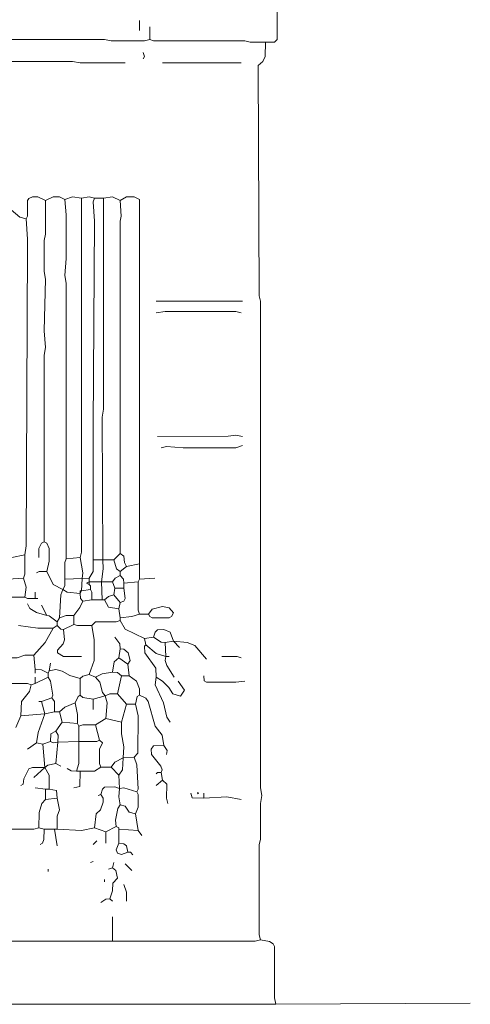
# Model space of a CAD drawing. Header units: millimetres. Extents: x 11 to 20000, y -4 to 8232.
# Tile 49 of 54: x 18680 to 20000, y -4 to 2879. Entities that reach past the tile are written whole.
import ezdxf

# ---------------------------------------------------------------- set-up
doc = ezdxf.new("R2010")
doc.units = ezdxf.units.MM
doc.layers.add('ARCHITECTURE', color=7, linetype='Continuous', lineweight=13)
doc.layers.add('PLANTING', color=7, linetype='Continuous', lineweight=13)

msp = doc.modelspace()

# ---------------------------------------------------------------- linework, layer by layer
at = {"layer": 'ARCHITECTURE', "color": 7, "lineweight": 13}
for points in [[(19377.82805, 3012.82025), (19389.14027, 3009.19751), (19426.84955, 3008.89514), (19438.00566, 2997.73756), (19434.39604, 2963.8009), (19434.23586, 2820.51946), (19426.84118, 2813.12624), (19400.45249, 2812.97161)], [(19400.45249, 2812.97161), (19399.40305, 2771.49321), (19392.75679, 2756.41674), (19379.03224, 2744.94977), (19381.59876, 2070.13575), (19385.36357, 2055.05283), (19385.37602, 629.71437), (19389.14027, 607.08993), (19385.37602, 584.4655), (19385.22127, 478.88292), (19381.60475, 463.8009), (19381.60475, 199.85011), (19385.36765, 184.76527)], [(19042.23416, 2782.80543), (19045.70701, 2771.49943), (19042.23416, 2763.95147)], [(18989.44005, 2752.63925), (18857.46606, 2752.64548), (18834.84163, 2756.41052), (17300.15271, 2756.4043), (17288.8405, 2752.63925)], [(19328.80656, 2752.63925), (19098.79525, 2752.63925)], [(18246.60633, 2503.77048), (18291.8552, 2499.85226), (18359.72851, 2483.86086), (18480.39027, 2438.47738), (18555.80882, 2397.14061), (18623.68213, 2349.02217), (18680.24321, 2301.20701), (18699.09502, 2296.38009)], [(18755.65611, 2349.1707), (18733.03167, 2360.33439), (18717.94683, 2360.33439), (18706.79072, 2355.65532), (18703.02093, 2349.1638), (18702.71844, 2303.92805), (18699.09502, 2296.38009)], [(18755.65611, 2349.1707), (18755.64921, 2251.13122), (18751.89186, 2232.27726), (18751.89186, 2141.77952), (18755.65611, 2119.15509), (18751.89186, 1968.32579), (18755.65611, 1919.30645), (18751.89186, 1896.68201), (18751.88348, 1349.92364)], [(18812.21719, 2352.94118), (18797.13235, 2360.33439), (18778.28054, 2360.33439), (18755.65611, 2349.1707)], [(18812.21719, 2352.94118), (18834.84163, 2360.33518), (18861.23869, 2356.71165)], [(18812.21719, 2352.94118), (18815.98145, 2307.69231), (18815.98145, 2179.48744), (18812.21719, 2130.46731), (18815.98145, 2107.84287), (18815.98982, 1300.90498)], [(18857.46606, 1304.67477), (18861.23032, 1319.75962), (18861.23869, 2356.71165)], [(18898.94231, 2356.71165), (18883.86312, 2360.48292), (18861.23869, 2356.71165)], [(18898.94231, 2356.71165), (18895.17941, 2345.39943), (18898.93824, 2288.83835), (18895.17342, 1689.29016), (18895.17342, 1670.43835), (18895.17342, 1478.13066), (18895.17342, 1459.27602), (18895.17342, 1406.48473), (18895.17342, 1383.86029), (18895.17342, 1297.13518)], [(18898.94231, 2356.71165), (18925.33937, 2356.71165)], [(18923.45588, 1297.13518), (18921.56674, 1715.68722), (18925.33247, 1738.31165), (18925.33937, 2356.71165)], [(18974.36086, 2349.1707), (18951.73643, 2360.33518), (18925.33937, 2356.71165)], [(18974.36086, 2349.1707), (18993.21267, 2360.32828), (19015.8371, 2360.32828), (19030.92002, 2352.93428), (19030.92002, 2345.39943), (19030.92002, 2066.36527), (19030.92002, 2039.96957), (19030.92002, 2017.34514), (19030.92002, 1711.91459), (19030.92002, 1696.83258), (19030.92002, 1644.04129), (19030.92002, 1591.25283), (19030.92002, 1572.39819), (19030.92002, 1463.04581), (19030.92002, 1440.42138), (19030.92002, 1319.75962), (19030.92002, 1285.82296)], [(18974.36086, 1315.98699), (18974.36493, 2288.83835), (18977.83371, 2303.92183), (18974.36086, 2349.1707)], [(18695.3224, 1312.21719), (18699.08812, 1338.61143), (18702.86572, 2217.19457), (18702.86572, 2236.04853), (18699.09502, 2296.38009)], [(19079.93778, 2055.05283), (19098.79525, 2055.05283), (19332.57919, 2055.05283)], [(19079.93778, 2021.1164), (19106.33484, 2024.88688), (19313.72738, 2024.88066), (19328.80656, 2021.1164)], [(19083.71041, 1659.12613), (19291.10294, 1659.131), (19313.72738, 1662.89593), (19332.57919, 1659.12613)], [(19332.57919, 1632.72907), (19313.72738, 1625.19434), (19159.1233, 1625.19434), (19110.10747, 1628.95928), (19095.02262, 1625.18948)], [(17236.04638, 180.99548), (18951.73643, 180.99548)], [(19385.36765, 184.76527), (19370.28846, 181.0017), (18951.73643, 180.99548)], [(19430.61652, -3.7707), (19426.85362, 15.08201), (19426.69344, 165.91346), (19422.92364, 173.306), (19411.76471, 179.93914), (19385.36765, 184.76527)], [(19430.61652, -3.7707), (20000, 0)], [(19430.61652, -3.7707), (19407.99208, -3.7707), (17251.13122, -3.7707), (17232.27941, -3.7707)]]:
    msp.add_lwpolyline(points, dxfattribs=at)
at = {"layer": 'PLANTING', "color": 7, "lineweight": 13}
for points in [[(19030.92195, 2877.07364), (19030.92195, 2846.90826)], [(19061.08597, 2820.51256), (19061.08597, 2858.22048)], [(19061.08597, 2820.51256), (19046.00113, 2816.7483), (18947.9638, 2816.7483), (18929.11199, 2820.50633), (18378.58032, 2820.51878), (18359.72851, 2824.2836), (17239.819, 2824.28382)], [(19400.45249, 2812.97161), (19355.20362, 2813.11934), (19340.11878, 2816.73586), (19072.39819, 2816.7483), (19061.08597, 2820.51256)], [(18736.80238, 1304.67477), (18736.80238, 1312.2241), (18736.80238, 1331.07183), (18744.48473, 1345.99921), (18751.88348, 1349.92364)], [(18759.42873, 1263.19853), (18766.82059, 1293.36256), (18766.82059, 1331.07183), (18759.28507, 1345.99921), (18751.88348, 1349.92364)], [(18695.3224, 1312.21719), (18657.61878, 1304.67477)], [(18695.3224, 1312.21719), (18695.17602, 1255.65611), (18691.55543, 1244.34389)], [(18812.21719, 1240.5741), (18812.36493, 1289.59276), (18815.98982, 1300.90498)], [(18857.46606, 1304.67477), (18815.98982, 1300.90498)], [(18863.12217, 1242.45758), (18864.85928, 1259.4259), (18857.46606, 1304.67477)], [(18955.50339, 1297.13518), (18974.36086, 1315.98699)], [(18993.21267, 1278.28054), (18986.72805, 1289.59276), (18985.67115, 1308.43982), (18974.36086, 1315.98699)], [(18883.86312, 1244.34389), (18895.17342, 1263.19853), (18895.17342, 1297.13518)], [(18923.45588, 1297.13518), (18895.17342, 1297.13518)], [(18919.68326, 1233.03167), (18925.19163, 1270.73812), (18923.45588, 1297.13518)], [(18923.45588, 1297.13518), (18955.50339, 1297.13518)], [(18955.50339, 1297.13518), (18964.24446, 1270.7457), (18974.36086, 1263.19853)], [(18993.21267, 1278.28054), (18974.36086, 1263.19853)], [(18993.21267, 1278.28054), (19030.92002, 1285.82296)], [(19030.92195, 1240.5741), (19030.92002, 1274.51075), (19030.92002, 1285.82296)], [(18646.30656, 1240.5741), (18691.55543, 1244.34389)], [(18695.3224, 1187.78281), (18698.94729, 1217.94966), (18691.55543, 1244.34389)], [(18729.25905, 1259.4259), (18736.80837, 1263.05011), (18759.42873, 1263.19853)], [(18806.56109, 1210.40724), (18778.42828, 1225.63767), (18759.42873, 1263.19853)], [(18806.56109, 1210.40724), (18812.06527, 1221.71946), (18812.21719, 1240.5741)], [(18863.12217, 1242.45758), (18812.21719, 1240.5741)], [(18863.12217, 1242.45758), (18861.23869, 1206.63744)], [(18863.12217, 1242.45758), (18883.86312, 1244.34389)], [(18883.86312, 1244.34389), (18883.86312, 1233.03167)], [(18951.73643, 1233.03167), (18959.42376, 1244.19615), (18974.36086, 1251.88631)], [(18974.36086, 1251.88631), (18974.36086, 1263.19853)], [(18974.36086, 1251.88631), (18984.46753, 1240.5741), (18985.67308, 1229.26188)], [(19030.92195, 1240.5741), (19027.14932, 1233.03167)], [(19030.92195, 1240.5741), (19076.17081, 1244.34389)], [(18883.86312, 1225.48925), (18876.31787, 1229.26188), (18883.86312, 1233.03167)], [(18919.68326, 1233.03167), (18883.86312, 1233.03167)], [(18883.86312, 1225.48925), (18883.86312, 1233.03167)], [(18883.86312, 1225.48925), (18887.63009, 1221.71946), (18887.63009, 1210.40724)], [(18919.68326, 1233.03167), (18951.73643, 1233.03167)], [(18919.68326, 1233.03167), (18921.56674, 1180.24038)], [(18951.73643, 1233.03167), (18959.27602, 1214.17704)], [(18955.50339, 1195.32523), (18959.27602, 1214.17704)], [(18985.67308, 1214.17704), (18959.27602, 1214.17704)], [(18985.67308, 1214.17704), (18989.28676, 1184.01301), (18985.51697, 1176.62523), (18974.36086, 1172.70079)], [(18985.67308, 1229.26188), (19027.14932, 1233.03167)], [(18985.67308, 1229.26188), (18985.67308, 1214.17704)], [(19030.92195, 1138.76414), (19027.29706, 1150.07636), (19027.14932, 1233.03167)], [(18695.3224, 1187.78281), (18650.07353, 1187.78281)], [(18695.3224, 1187.78281), (18702.87172, 1184.16007), (18725.49208, 1184.01301)], [(18725.49208, 1202.86482), (18725.49208, 1184.01301)], [(18733.03167, 1184.01301), (18725.49208, 1184.01301)], [(18806.56109, 1210.40724), (18801.05271, 1195.32523), (18797.13235, 1127.45192)], [(18806.56109, 1210.40724), (18819.75543, 1203.02014), (18857.46606, 1199.09502)], [(18861.23869, 1206.63744), (18857.46606, 1206.63744), (18857.46606, 1199.09502)], [(18861.23869, 1206.63744), (18857.46606, 1199.09502)], [(18865.00566, 1176.47059), (18858.66188, 1184.01787), (18857.46606, 1199.09502)], [(18861.23869, 1206.63744), (18887.63009, 1210.40724)], [(18891.40271, 1180.24038), (18891.25498, 1202.85995), (18887.63009, 1210.40724)], [(18955.50339, 1195.32523), (18940.42421, 1190.35543), (18929.11199, 1180.24038)], [(18955.50339, 1195.32523), (18974.36086, 1172.70079)], [(18759.42873, 1134.99152), (18729.25905, 1143.7319), (18710.41414, 1154.90249), (18702.86765, 1168.92817)], [(18759.42873, 1134.99152), (18744.34389, 1165.15837)], [(18838.61425, 1134.99152), (18856.40973, 1157.61595), (18865.00566, 1176.47059)], [(18891.40271, 1180.24038), (18865.00566, 1176.47059)], [(18921.56674, 1180.24038), (18891.40271, 1180.24038)], [(18921.56674, 1180.24038), (18929.11199, 1180.24038)], [(18970.58824, 1153.84615), (18940.57059, 1158.82081), (18929.11199, 1180.24038)], [(18970.58824, 1153.84615), (18974.36086, 1172.70079)], [(18970.58824, 1153.84615), (18974.36086, 1127.45192)], [(18759.42873, 1134.99152), (18766.97523, 1133.78812), (18789.59276, 1116.13971)], [(18797.13235, 1127.45192), (18789.59276, 1116.13971)], [(18797.13235, 1127.45192), (18815.98982, 1134.83824), (18838.61425, 1134.99152)], [(18838.61425, 1134.99152), (18838.61425, 1108.59729)], [(19030.92195, 1138.76414), (19008.29751, 1131.36946), (18974.36086, 1127.45192)], [(18974.36086, 1127.45192), (18974.36086, 1119.9095)], [(19030.92195, 1138.76414), (19057.31335, 1138.76414)], [(18778.28054, 1097.28507), (18733.03167, 1097.43281), (18676.47059, 1104.82749)], [(18778.28054, 1097.28507), (18754.59977, 1055.806), (18721.71946, 1018.09955)], [(18778.28054, 1097.28507), (18789.59276, 1104.82749)], [(18789.59276, 1104.82749), (18789.59276, 1116.13971)], [(18808.44457, 1093.51527), (18800.89808, 1094.71867), (18789.59276, 1104.82749)], [(18808.44457, 1093.51527), (18838.61425, 1108.59729)], [(18838.61425, 1108.59729), (18849.92647, 1104.97455), (18891.40271, 1104.82749)], [(18883.86312, 961.53846), (18898.79593, 1003.01753), (18898.79593, 1063.34842), (18891.40271, 1104.82749)], [(18891.40271, 1104.82749), (18902.71493, 1115.98439), (18963.04864, 1116.28676), (18974.36086, 1119.9095)], [(19046.00113, 1067.11821), (18989.44842, 1094.57093), (18974.36086, 1119.9095)], [(18808.44457, 1093.51527), (18811.16776, 1063.34842), (18807.24876, 1052.0362), (18790.80385, 1033.18156), (18790.80385, 1025.64683), (18808.44457, 1014.47749), (18861.23869, 1014.32975)], [(18959.27602, 1070.89084), (18973.16086, 1052.0362), (18974.36086, 1036.95419)], [(19072.39819, 1070.89084), (19046.00113, 1067.11821)], [(19049.77376, 1048.2664), (19046.00113, 1067.11821)], [(19130.84276, 1059.57862), (19121.26357, 1085.81821), (19102.56222, 1093.36686), (19083.71731, 1092.31041), (19077.22579, 1085.96595), (19072.39819, 1070.89084)], [(19072.39819, 1070.89084), (19095.02262, 1056.86312), (19106.33484, 1055.806)], [(19049.77376, 1048.2664), (19046.15034, 1044.3405), (19047.20113, 1025.64197), (19078.73507, 980.3931), (19079.93778, 953.99604)], [(19108.21833, 1014.32975), (19079.94615, 1022.92647), (19049.77376, 1048.2664)], [(19130.84276, 1059.57862), (19106.33484, 1055.806)], [(19108.21833, 1014.32975), (19106.33484, 1055.806)], [(19130.84276, 1059.57862), (19170.43552, 1055.65894), (19193.05995, 1047.20928), (19226.99661, 1006.78733)], [(19130.84276, 1059.57862), (19147.81109, 1040.72398)], [(18604.82466, 935.14423), (18609.64672, 961.53846), (18631.36946, 998.19615), (18657.61878, 1010.41007), (18672.69796, 1010.70554), (18695.3224, 1017.95181), (18721.71946, 1018.09955)], [(18721.71946, 1018.09955), (18725.49208, 976.62048)], [(18951.73643, 969.08088), (18956.70339, 999.24491), (18970.58824, 1010.55713)], [(18970.58824, 1010.55713), (18974.36086, 1036.95419)], [(18970.58824, 1010.55713), (18996.98529, 991.70532)], [(18996.98529, 991.70532), (19004.22251, 1003.01753), (18997.87873, 1025.63439), (18985.67308, 1035.89706), (18974.36086, 1036.95419)], [(19108.21833, 1014.32975), (19106.48676, 1003.01753), (19111.30328, 987.93269), (19132.7319, 953.99604)], [(19108.21833, 1014.32975), (19117.64706, 1014.32975)], [(19272.24548, 1014.32975), (19317.49434, 1014.18133), (19328.80656, 1010.55713)], [(18766.96833, 972.85068), (18770.74095, 995.47511)], [(19000.75226, 957.76867), (18996.98529, 991.70532)], [(18763.1957, 965.30826), (18744.34389, 975.57172), (18725.49208, 976.62048)], [(18725.49208, 965.30826), (18725.49208, 976.62048)], [(18725.49208, 935.14423), (18725.49208, 953.99604)], [(18725.49208, 935.14423), (18763.1957, 953.99604)], [(18766.96833, 972.85068), (18763.1957, 965.30826)], [(18763.1957, 953.99604), (18763.1957, 965.30826)], [(18763.1957, 953.99604), (18770.58484, 942.68382), (18777.08473, 901.21244), (18774.50792, 893.66516)], [(18766.96833, 972.85068), (18785.82014, 976.46719), (18804.6776, 971.80124), (18827.30204, 958.96584), (18857.46606, 950.22624)], [(18883.86312, 961.53846), (18865.01403, 956.57002), (18857.46606, 950.22624)], [(18902.71493, 953.99604), (18883.86312, 961.53846)], [(18951.73643, 969.08088), (18921.56674, 964.2595), (18902.71493, 953.99604)], [(18930.99548, 899.32127), (18922.83303, 908.6802), (18914.92059, 938.91403), (18902.71493, 953.99604)], [(18951.73643, 969.08088), (18966.81561, 968.02376), (18978.12783, 957.76867)], [(18966.81561, 904.97738), (18978.12783, 957.76867)], [(18978.12783, 957.76867), (19000.75226, 957.76867)], [(19000.75226, 957.76867), (19022.32172, 942.67896), (19030.77274, 920.05939), (19030.92195, 901.20758)], [(19121.41968, 822.02206), (19111.31018, 837.10407), (19101.50724, 878.58314), (19077.22579, 931.37161), (19079.93778, 953.99604)], [(19144.04412, 942.68382), (19162.59355, 916.28959), (19151.57681, 898.78824), (19129.10701, 905.13201), (19117.49932, 923.83201), (19098.79525, 942.67896), (19079.93778, 953.99604)], [(19219.45701, 957.76867), (19220.6612, 942.83914), (19227.00498, 939.06867), (19313.72738, 938.92025), (19340.11878, 942.68382)], [(18604.82466, 935.14423), (18619.9095, 931.37919), (18638.76131, 934.99581), (18702.86765, 935.13733), (18714.17986, 931.37161)], [(18684.01018, 840.87387), (18685.21018, 882.35294), (18709.20305, 912.5198), (18714.17986, 931.37161)], [(18725.49208, 935.14423), (18714.17986, 931.37161)], [(18857.46606, 950.22624), (18857.46606, 901.20758)], [(18744.34389, 882.35294), (18774.50792, 893.66516)], [(18782.05317, 852.18609), (18781.89706, 882.35294), (18774.50792, 893.66516)], [(18842.38122, 878.58314), (18851.11538, 897.28167), (18857.46606, 901.20758)], [(18857.46606, 901.20758), (18865.01403, 894.86312), (18895.17534, 889.89536)], [(18930.99548, 899.32127), (18895.17534, 889.89536)], [(18966.81561, 904.97738), (18944.18982, 904.82613), (18930.99548, 899.32127)], [(18930.99548, 899.32127), (18936.64468, 878.58314), (18932.87896, 833.33428)], [(18966.81561, 904.97738), (18993.21267, 874.81052)], [(19019.60973, 874.81052), (19024.5698, 897.28167), (19030.92195, 901.20758)], [(19102.56222, 754.14876), (19097.59661, 784.31278), (19077.36663, 810.70984), (19056.40475, 882.35294), (19049.62602, 892.60882), (19030.92195, 901.20758)], [(18736.8043, 882.35294), (18744.34389, 882.35294)], [(18753.77262, 846.52998), (18744.34389, 882.35294)], [(18842.38122, 878.58314), (18812.21719, 866.2138), (18797.13235, 852.18609)], [(18842.38122, 878.58314), (18849.77726, 844.64649), (18849.92647, 818.24943)], [(18895.17534, 859.72851), (18895.17534, 889.89536)], [(18993.21267, 874.81052), (18978.12783, 822.02206)], [(19019.60973, 874.81052), (18993.21267, 874.81052)], [(19019.60973, 874.81052), (19027.00158, 840.87387), (19025.94514, 731.52432), (19015.8371, 720.2121)], [(18684.01018, 840.87387), (18668.931, 806.93722)], [(18684.01018, 840.87387), (18753.77262, 846.52998)], [(18753.77262, 846.52998), (18734.08111, 791.8552), (18729.25905, 761.68835)], [(18753.77262, 846.52998), (18782.05317, 852.18609)], [(18782.05317, 852.18609), (18797.13235, 852.18609)], [(18797.13235, 852.18609), (18804.6776, 822.02206)], [(18785.82014, 795.625), (18804.6776, 822.02206)], [(18804.6776, 822.02206), (18849.92647, 818.24943)], [(18853.69344, 810.70984), (18849.92647, 818.24943)], [(18853.69344, 810.70984), (18865.00566, 814.3319), (18902.71493, 814.47964)], [(18853.69344, 810.70984), (18853.69344, 765.46097)], [(18902.71493, 814.47964), (18932.87896, 833.33428)], [(18902.71493, 814.47964), (18914.02715, 769.23077)], [(18932.87896, 833.33428), (18978.12783, 822.02206)], [(18983.78394, 718.32579), (18985.52387, 750.37613), (18978.27704, 788.08541), (18978.12783, 822.02206)], [(18785.82014, 795.625), (18771.94367, 788.07783), (18770.74095, 765.46097)], [(18785.82014, 795.625), (18793.20928, 784.31278), (18791.47624, 763.57466)], [(18729.25905, 761.68835), (18702.86765, 742.83654)], [(18748.11652, 757.91855), (18729.25905, 761.68835)], [(18770.74095, 765.46097), (18748.11652, 757.91855)], [(18754.14819, 689.29129), (18748.11652, 757.91855)], [(18770.74095, 765.46097), (18778.29016, 761.83959), (18791.47624, 763.57466)], [(18785.82014, 701.35747), (18791.47624, 763.57466)], [(18791.47624, 763.57466), (18853.69344, 765.46097)], [(18846.15385, 678.73303), (18853.54706, 701.35747), (18853.69344, 765.46097)], [(18914.02715, 769.23077), (18906.47919, 765.60803), (18853.69344, 765.46097)], [(18917.79977, 690.04525), (18914.17489, 701.35747), (18914.17489, 742.83654), (18922.93529, 761.68348), (18914.02715, 769.23077)], [(19095.02262, 674.96324), (19097.59525, 682.51041), (19093.97319, 693.81505), (19066.06131, 727.7517), (19065.01188, 742.83654), (19072.40509, 752.94389), (19102.56222, 754.14876)], [(19110.10747, 727.7517), (19112.52262, 739.06391), (19102.56222, 754.14876)], [(18785.82014, 701.35747), (18763.14333, 696.36629), (18754.14819, 689.29129)], [(18785.82014, 701.35747), (18800.90498, 693.81505)], [(18947.9638, 690.04525), (18959.28292, 704.9802), (18983.78394, 718.32579)], [(18983.78394, 718.32579), (18981.74717, 682.50283), (18970.58824, 667.42081)], [(18983.78394, 718.32579), (19015.8371, 720.2121)], [(19023.3767, 618.40215), (19027.00158, 625.94932), (19023.23032, 697.58767), (19015.8371, 720.2121)], [(18754.14819, 689.29129), (18717.94683, 689.89683), (18706.78518, 685.21833), (18692.75124, 656.1086), (18690.35679, 641.17986), (18684.01018, 637.25396)], [(18754.14819, 689.29129), (18721.71946, 659.87839)], [(18766.96833, 625.94174), (18766.82059, 667.42081), (18754.14819, 689.29129)], [(18846.15385, 678.73303), (18831.069, 679.78937), (18819.75679, 686.27545)], [(18838.61425, 629.71437), (18856.26188, 633.64638), (18857.46606, 678.73303)], [(18846.15385, 678.73303), (18857.46606, 678.73303)], [(18917.79977, 690.04525), (18898.94231, 678.88145), (18857.46606, 678.73303)], [(18917.79977, 690.04525), (18947.9638, 690.04525)], [(18947.9638, 690.04525), (18970.58824, 667.42081)], [(18972.47172, 627.82805), (18970.58824, 667.42081)], [(19079.93778, 671.19061), (19083.71041, 674.96324), (19095.02262, 674.96324)], [(19095.02262, 674.96324), (19098.79525, 652.3388)], [(19079.93778, 637.25396), (19098.79525, 652.3388)], [(19113.87443, 584.4655), (19110.26075, 599.54751), (19111.62229, 641.02658), (19098.79525, 652.3388)], [(18755.65611, 625.94174), (18725.49208, 629.71437)], [(18766.96833, 625.94174), (18755.65611, 625.94174)], [(18755.65611, 625.94174), (18755.65611, 595.77771)], [(18766.96833, 625.94174), (18788.38857, 622.01731), (18789.59276, 599.54751)], [(18898.94231, 512.81957), (18903.91912, 554.29242), (18916.74197, 565.7586), (18925.19163, 588.23529), (18924.28303, 599.54751), (18917.79977, 610.85973)], [(18910.25452, 607.08993), (18917.79977, 610.85973)], [(18972.47172, 627.82805), (18959.2802, 633.33292), (18929.11606, 632.2793), (18922.62455, 625.93688), (18917.79977, 610.85973)], [(18972.47172, 627.82805), (18970.73597, 603.31731), (18974.36086, 580.69287)], [(18972.47172, 627.82805), (18985.66753, 629.56312), (19023.3767, 618.40215)], [(19019.60973, 554.29864), (19027.00158, 573.15328), (19027.00158, 610.85283), (19023.3767, 618.40215)], [(19219.45701, 599.54751), (19185.67364, 600.75238), (19181.74774, 614.62952)], [(19219.45701, 614.62952), (19219.45701, 599.54751)], [(18755.65611, 595.77771), (18745.53971, 584.4655), (18736.95068, 558.06844), (18736.8043, 512.81957)], [(18755.65611, 595.77771), (18789.59276, 599.54751)], [(18789.59276, 509.04977), (18789.74604, 546.75622), (18796.97907, 565.61086), (18789.59276, 599.54751)], [(18974.36086, 580.69287), (18967.87342, 569.38066), (18960.47183, 535.444), (18963.04864, 516.59219)], [(19019.60973, 554.29864), (19000.90283, 559.12557), (18989.29367, 575.86674), (18974.36086, 580.69287)], [(19328.80656, 595.77771), (19287.33032, 603.31244), (19219.45701, 599.54751)], [(19019.60973, 554.29864), (19027.14932, 505.27998)], [(18736.8043, 512.81957), (18721.71946, 509.056), (17828.0543, 509.04977)], [(18751.88348, 509.04977), (18736.8043, 512.81957)], [(18751.88348, 509.04977), (18750.83676, 478.88292), (18746.92342, 467.72602), (18740.57127, 463.8009)], [(18782.05317, 509.04977), (18751.88348, 509.04977)], [(18782.05317, 509.04977), (18789.59276, 509.04977)], [(18782.05317, 509.04977), (18789.59276, 460.03111)], [(18898.94231, 512.81957), (18861.23869, 505.28484), (18789.59276, 509.04977)], [(18898.94231, 512.81957), (18932.87896, 501.50735)], [(18963.04864, 516.59219), (18932.87896, 501.50735)], [(18932.87896, 501.50735), (18932.87896, 467.5707)], [(18963.04864, 516.59219), (18970.58824, 512.81957), (18970.58824, 509.04977)], [(19027.14932, 505.27998), (18970.58824, 509.04977)], [(18970.58824, 467.5707), (18970.58824, 509.04977)], [(19027.14932, 505.27998), (19038.46154, 490.19514)], [(18895.17534, 463.8009), (18906.48756, 475.11312)], [(18996.98529, 441.17647), (18978.12783, 434.83269), (18966.97172, 438.46233), (18963.20192, 448.71889), (18970.58824, 467.5707)], [(18996.98529, 441.17647), (18993.05939, 460.02353), (18985.67308, 466.36731), (18970.58824, 467.5707)], [(18996.98529, 441.17647), (19004.52489, 441.17647), (19012.06448, 433.63405)], [(18895.17534, 414.78224), (18887.63009, 411.00962)], [(18955.50339, 411.00962), (18951.73643, 395.9276)], [(19008.29751, 388.38518), (18989.44005, 407.23982)], [(18763.1957, 384.61538), (18763.1957, 392.15781)], [(18940.42421, 392.15781), (18951.73643, 395.9276)], [(18951.73643, 395.9276), (18961.8431, 388.23812), (18967.10701, 365.90916), (18952.93914, 350.67873), (18951.58722, 328.0543), (18944.19118, 305.42986)], [(18929.11199, 354.44853), (18929.11199, 361.99095)], [(18993.21267, 297.88744), (18993.06493, 324.2845), (18985.67308, 346.90894)], [(18944.19118, 305.42986), (18932.87896, 304.37353), (18917.79977, 294.11765)], [(18951.73643, 297.88744), (18944.19118, 305.42986)], [(18951.73643, 252.63857), (18951.73643, 180.99548)]]:
    msp.add_lwpolyline(points, dxfattribs=at)
for points in [[(19057.6241, 1138.76414), (19068.62557, 1152.78982), (19098.79525, 1161.24016), (19117.64706, 1156.56029), (19130.46991, 1142.53394), (19125.04027, 1131.37636), (19117.64706, 1127.6052), (19068.62557, 1127.6052), (19061.23925, 1131.37636)], [(19200.60328, 614.63043), (19202.48869, 616.51584), (19204.3741, 614.63043), (19202.48869, 612.74514)]]:
    msp.add_lwpolyline(points, close=True, dxfattribs=at)

doc.saveas('drawing.dxf')
